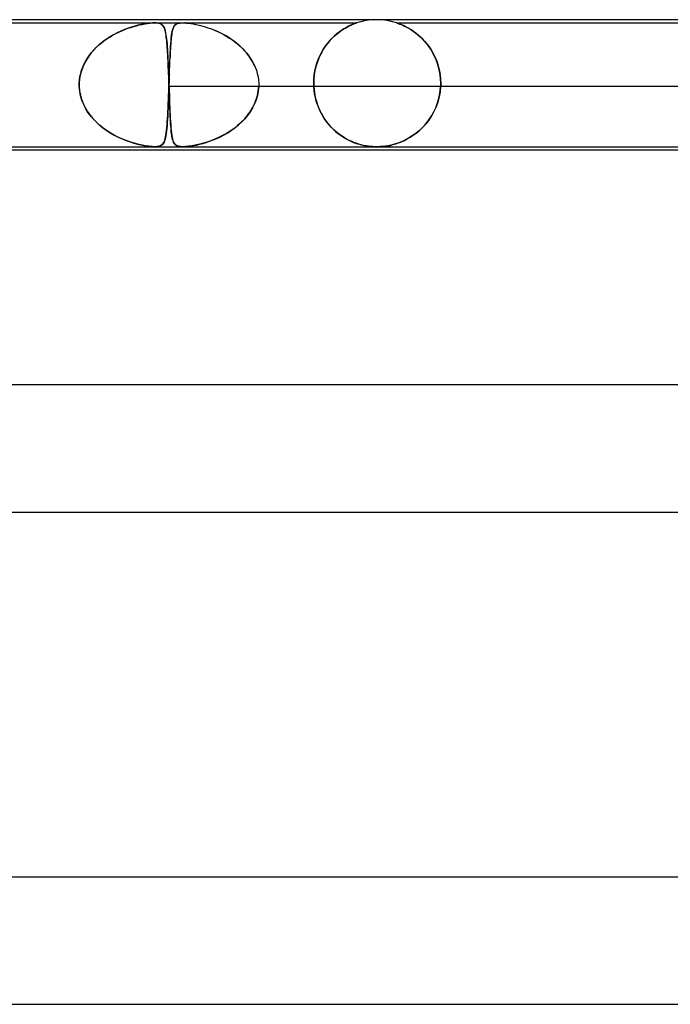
# Model space of a CAD drawing. Header units: millimetres. Extents: x -485 to 485, y -2 to 310.
# Tile 34 of 82: x -119 to -99, y 279 to 310. Entities that reach past the tile are written whole.
import ezdxf

# ---------------------------------------------------------------- set-up
doc = ezdxf.new("R2010")
doc.units = ezdxf.units.MM
doc.layers.add('HIDDEN', color=7, linetype='Continuous')
doc.layers.add('THICK', color=7, linetype='Continuous')

msp = doc.modelspace()

# ---------------------------------------------------------------- linework, layer by layer
at = {"layer": 'HIDDEN'}
for p, q in [((-108, 310), (-108.127, 309.996)), ((-107.873, 309.996), (-108, 310)), ((-133.202, 309.9), (-114.993, 309.9)), ((-116.027, 309.653), (-115.93, 309.692)), ((-115.831, 309.73), (-115.943, 309.687)), ((-115.93, 309.692), (-115.836, 309.728)), ((-115.836, 309.728), (-115.744, 309.759)), ((-115.723, 309.766), (-115.831, 309.73)), ((-115.744, 309.759), (-115.654, 309.787)), ((-115.618, 309.797), (-115.723, 309.766)), ((-115.654, 309.787), (-115.568, 309.811)), ((-115.519, 309.824), (-115.618, 309.797)), ((-115.568, 309.811), (-115.48, 309.833)), ((-115.423, 309.846), (-115.519, 309.824)), ((-115.48, 309.833), (-115.392, 309.852)), ((-115.328, 309.865), (-115.423, 309.846)), ((-115.392, 309.852), (-115.306, 309.868)), ((-115.235, 309.88), (-115.328, 309.865)), ((-115.306, 309.868), (-115.221, 309.882)), ((-115.147, 309.891), (-115.235, 309.88)), ((-115.221, 309.882), (-115.141, 309.892)), ((-115.065, 309.898), (-115.147, 309.891)), ((-115.141, 309.892), (-115.064, 309.898)), ((-114.992, 309.9), (-115.065, 309.898)), ((-115.064, 309.898), (-114.994, 309.9)), ((-114.994, 309.9), (-114.931, 309.898)), ((-114.993, 309.9), (-108.624, 309.9)), ((-114.931, 309.898), (-114.992, 309.9)), ((-114.881, 309.892), (-114.931, 309.898)), ((-114.931, 309.898), (-114.877, 309.891)), ((-114.839, 309.882), (-114.881, 309.892)), ((-114.877, 309.891), (-114.833, 309.88)), ((-114.805, 309.868), (-114.839, 309.882)), ((-114.833, 309.88), (-114.797, 309.865)), ((-114.777, 309.852), (-114.805, 309.868)), ((-114.797, 309.865), (-114.768, 309.846)), ((-114.753, 309.833), (-114.777, 309.852)), ((-114.768, 309.846), (-114.744, 309.824)), ((-114.733, 309.811), (-114.753, 309.833)), ((-114.744, 309.824), (-114.723, 309.797)), ((-114.717, 309.787), (-114.733, 309.811)), ((-114.723, 309.797), (-114.705, 309.766)), ((-114.702, 309.759), (-114.717, 309.787)), ((-114.705, 309.766), (-114.689, 309.73)), ((-114.688, 309.728), (-114.702, 309.759)), ((-114.689, 309.73), (-114.674, 309.687)), ((-114.676, 309.692), (-114.688, 309.728)), ((-114.665, 309.653), (-114.676, 309.692)), ((-114.438, 309.637), (-114.424, 309.69)), ((-114.421, 309.701), (-114.431, 309.665)), ((-114.424, 309.69), (-114.408, 309.737)), ((-114.41, 309.732), (-114.421, 309.701)), ((-114.398, 309.761), (-114.41, 309.732)), ((-114.408, 309.737), (-114.39, 309.776)), ((-114.385, 309.786), (-114.398, 309.761)), ((-114.39, 309.776), (-114.369, 309.809)), ((-114.37, 309.808), (-114.385, 309.786)), ((-114.353, 309.828), (-114.37, 309.808)), ((-114.369, 309.809), (-114.344, 309.837)), ((-114.333, 309.846), (-114.353, 309.828)), ((-114.344, 309.837), (-114.314, 309.859)), ((-114.31, 309.861), (-114.333, 309.846)), ((-114.314, 309.859), (-114.279, 309.876)), ((-114.283, 309.874), (-114.31, 309.861)), ((-114.251, 309.885), (-114.283, 309.874)), ((-114.279, 309.876), (-114.241, 309.888)), ((-114.213, 309.893), (-114.251, 309.885)), ((-114.241, 309.888), (-114.199, 309.895)), ((-114.168, 309.898), (-114.213, 309.893)), ((-114.199, 309.895), (-114.155, 309.899)), ((-114.155, 309.899), (-114.107, 309.9)), ((-114.107, 309.9), (-114.05, 309.898)), ((-114.05, 309.898), (-113.988, 309.894)), ((-114.008, 309.896), (-114.042, 309.898)), ((-113.97, 309.892), (-114.008, 309.896)), ((-113.988, 309.894), (-113.921, 309.887)), ((-113.929, 309.888), (-113.97, 309.892)), ((-113.883, 309.882), (-113.929, 309.888)), ((-113.921, 309.887), (-113.851, 309.877)), ((-113.833, 309.875), (-113.883, 309.882)), ((-113.851, 309.877), (-113.779, 309.865)), ((-113.779, 309.865), (-113.833, 309.875)), ((-113.779, 309.865), (-113.705, 309.851)), ((-113.705, 309.851), (-113.629, 309.835)), ((-113.629, 309.835), (-113.553, 309.816)), ((-113.553, 309.816), (-113.478, 309.796)), ((-113.478, 309.796), (-113.401, 309.773)), ((-113.401, 309.773), (-113.322, 309.748)), ((-113.322, 309.748), (-113.24, 309.719)), ((-113.24, 309.719), (-113.156, 309.688)), ((-113.035, 309.637), (-113.177, 309.696)), ((-109.125, 309.651), (-109.054, 309.697)), ((-109.037, 309.708), (-109.108, 309.662)), ((-109.054, 309.697), (-108.986, 309.738)), ((-108.969, 309.748), (-109.037, 309.708)), ((-108.986, 309.738), (-108.922, 309.774)), ((-108.904, 309.783), (-108.969, 309.748)), ((-108.922, 309.774), (-108.862, 309.804)), ((-108.845, 309.812), (-108.904, 309.783)), ((-108.862, 309.804), (-108.807, 309.829)), ((-108.791, 309.836), (-108.845, 309.812)), ((-108.807, 309.829), (-108.759, 309.85)), ((-108.744, 309.856), (-108.791, 309.836)), ((-108.759, 309.85), (-108.718, 309.867)), ((-108.706, 309.871), (-108.744, 309.856)), ((-108.718, 309.867), (-108.685, 309.879)), ((-108.678, 309.882), (-108.706, 309.871)), ((-108.685, 309.879), (-108.661, 309.888)), ((-108.657, 309.889), (-108.678, 309.882)), ((-108.661, 309.888), (-108.644, 309.894)), ((-108.643, 309.894), (-108.657, 309.889)), ((-108.644, 309.894), (-108.633, 309.897)), ((-108.633, 309.897), (-108.643, 309.894)), ((-108.633, 309.897), (-108.627, 309.899)), ((-108.627, 309.899), (-108.633, 309.897)), ((-108.627, 309.899), (-108.625, 309.9)), ((-108.624, 309.9), (-108.627, 309.899)), ((-108.503, 309.936), (-108.624, 309.9)), ((-108.379, 309.964), (-108.503, 309.936)), ((-108.253, 309.984), (-108.379, 309.964)), ((-108.127, 309.996), (-108.253, 309.984)), ((-107.747, 309.984), (-107.873, 309.996)), ((-107.621, 309.964), (-107.747, 309.984)), ((-107.497, 309.936), (-107.621, 309.964)), ((-107.376, 309.9), (-107.497, 309.936)), ((-107.376, 309.9), (-81.624, 309.9)), ((-107.373, 309.899), (-107.375, 309.9)), ((-107.375, 309.9), (-107.373, 309.899)), ((-107.364, 309.896), (-107.373, 309.899)), ((-107.373, 309.899), (-107.364, 309.896)), ((-107.35, 309.891), (-107.364, 309.896)), ((-107.364, 309.896), (-107.35, 309.892)), ((-107.35, 309.892), (-107.331, 309.885)), ((-107.327, 309.884), (-107.35, 309.891)), ((-107.331, 309.885), (-107.304, 309.875)), ((-107.297, 309.873), (-107.327, 309.884)), ((-107.304, 309.875), (-107.269, 309.862)), ((-107.258, 309.857), (-107.297, 309.873)), ((-107.269, 309.862), (-107.226, 309.845)), ((-107.212, 309.838), (-107.258, 309.857)), ((-107.226, 309.845), (-107.175, 309.823)), ((-107.159, 309.815), (-107.212, 309.838)), ((-107.175, 309.823), (-107.118, 309.796)), ((-107.102, 309.788), (-107.159, 309.815)), ((-107.118, 309.796), (-107.056, 309.765)), ((-107.04, 309.756), (-107.102, 309.788)), ((-107.056, 309.765), (-106.99, 309.728)), ((-106.974, 309.719), (-107.04, 309.756)), ((-106.99, 309.728), (-106.921, 309.686)), ((-106.906, 309.677), (-106.974, 309.719)), ((-116.51, 309.389), (-116.615, 309.313)), ((-116.591, 309.331), (-116.502, 309.394)), ((-116.4, 309.459), (-116.51, 309.389)), ((-116.502, 309.394), (-116.411, 309.453)), ((-116.411, 309.453), (-116.317, 309.509)), ((-116.288, 309.525), (-116.4, 309.459)), ((-116.317, 309.509), (-116.221, 309.561)), ((-116.174, 309.585), (-116.288, 309.525)), ((-116.221, 309.561), (-116.124, 309.609)), ((-116.058, 309.639), (-116.174, 309.585)), ((-116.124, 309.609), (-116.027, 309.653)), ((-115.943, 309.687), (-116.058, 309.639)), ((-114.674, 309.687), (-114.661, 309.639)), ((-114.654, 309.609), (-114.665, 309.653)), ((-114.661, 309.639), (-114.649, 309.585)), ((-114.645, 309.561), (-114.654, 309.609)), ((-114.649, 309.585), (-114.639, 309.525)), ((-114.636, 309.509), (-114.645, 309.561)), ((-114.639, 309.525), (-114.629, 309.459)), ((-114.628, 309.453), (-114.636, 309.509)), ((-114.629, 309.459), (-114.62, 309.389)), ((-114.621, 309.394), (-114.628, 309.453)), ((-114.614, 309.331), (-114.621, 309.394)), ((-114.62, 309.389), (-114.613, 309.313)), ((-114.478, 309.344), (-114.47, 309.428)), ((-114.47, 309.427), (-114.476, 309.368)), ((-114.47, 309.428), (-114.46, 309.506)), ((-114.463, 309.483), (-114.47, 309.427)), ((-114.456, 309.535), (-114.463, 309.483)), ((-114.46, 309.506), (-114.45, 309.575)), ((-114.449, 309.583), (-114.456, 309.535)), ((-114.45, 309.575), (-114.438, 309.637)), ((-114.44, 309.626), (-114.449, 309.583)), ((-114.431, 309.665), (-114.44, 309.626)), ((-113.156, 309.688), (-113.07, 309.652)), ((-113.07, 309.652), (-112.984, 309.613)), ((-112.89, 309.568), (-113.035, 309.637)), ((-112.984, 309.613), (-112.896, 309.571)), ((-112.896, 309.571), (-112.808, 309.524)), ((-112.745, 309.489), (-112.89, 309.568)), ((-112.808, 309.524), (-112.719, 309.474)), ((-112.603, 309.4), (-112.745, 309.489)), ((-112.719, 309.474), (-112.632, 309.42)), ((-112.632, 309.42), (-112.547, 309.362)), ((-112.466, 309.303), (-112.603, 309.4)), ((-109.489, 309.325), (-109.418, 309.402)), ((-109.4, 309.42), (-109.472, 309.344)), ((-109.418, 309.402), (-109.345, 309.473)), ((-109.328, 309.49), (-109.4, 309.42)), ((-109.345, 309.473), (-109.271, 309.539)), ((-109.254, 309.553), (-109.328, 309.49)), ((-109.271, 309.539), (-109.197, 309.598)), ((-109.181, 309.611), (-109.254, 309.553)), ((-109.197, 309.598), (-109.125, 309.651)), ((-109.108, 309.662), (-109.181, 309.611)), ((-106.921, 309.686), (-106.848, 309.638)), ((-106.835, 309.629), (-106.906, 309.677)), ((-106.848, 309.638), (-106.775, 309.585)), ((-106.764, 309.576), (-106.835, 309.629)), ((-106.775, 309.585), (-106.701, 309.526)), ((-106.692, 309.518), (-106.764, 309.576)), ((-106.701, 309.526), (-106.628, 309.462)), ((-106.62, 309.454), (-106.692, 309.518)), ((-106.628, 309.462), (-106.556, 309.392)), ((-106.549, 309.385), (-106.62, 309.454)), ((-106.556, 309.392), (-106.485, 309.316)), ((-106.479, 309.31), (-106.549, 309.385)), ((-116.913, 309.043), (-116.838, 309.12)), ((-116.813, 309.144), (-116.905, 309.051)), ((-116.838, 309.12), (-116.759, 309.194)), ((-116.717, 309.231), (-116.813, 309.144)), ((-116.759, 309.194), (-116.676, 309.264)), ((-116.615, 309.313), (-116.717, 309.231)), ((-116.676, 309.264), (-116.591, 309.331)), ((-114.608, 309.264), (-114.614, 309.331)), ((-114.613, 309.313), (-114.605, 309.231)), ((-114.602, 309.194), (-114.608, 309.264)), ((-114.605, 309.231), (-114.599, 309.144)), ((-114.597, 309.12), (-114.602, 309.194)), ((-114.599, 309.144), (-114.592, 309.051)), ((-114.592, 309.043), (-114.597, 309.12)), ((-114.496, 309.092), (-114.501, 309.014)), ((-114.499, 309.048), (-114.493, 309.153)), ((-114.492, 309.167), (-114.496, 309.092)), ((-114.493, 309.153), (-114.486, 309.252)), ((-114.487, 309.237), (-114.492, 309.167)), ((-114.482, 309.304), (-114.487, 309.237)), ((-114.486, 309.252), (-114.478, 309.344)), ((-114.476, 309.368), (-114.482, 309.304)), ((-112.547, 309.362), (-112.464, 309.301)), ((-112.337, 309.197), (-112.466, 309.303)), ((-112.464, 309.301), (-112.383, 309.237)), ((-112.383, 309.237), (-112.305, 309.169)), ((-112.216, 309.083), (-112.337, 309.197)), ((-112.305, 309.169), (-112.231, 309.098)), ((-112.231, 309.098), (-112.16, 309.023)), ((-112.105, 308.96), (-112.216, 309.083)), ((-109.672, 309.079), (-109.731, 308.979)), ((-109.683, 309.061), (-109.622, 309.155)), ((-109.608, 309.174), (-109.672, 309.079)), ((-109.622, 309.155), (-109.557, 309.243)), ((-109.541, 309.263), (-109.608, 309.174)), ((-109.557, 309.243), (-109.489, 309.325)), ((-109.472, 309.344), (-109.541, 309.263)), ((-106.485, 309.316), (-106.416, 309.235)), ((-106.411, 309.228), (-106.479, 309.31)), ((-106.416, 309.235), (-106.35, 309.147)), ((-106.346, 309.141), (-106.411, 309.228)), ((-106.35, 309.147), (-106.288, 309.054)), ((-106.284, 309.048), (-106.346, 309.141)), ((-117.165, 308.7), (-117.11, 308.791)), ((-117.069, 308.85), (-117.141, 308.741)), ((-117.11, 308.791), (-117.049, 308.878)), ((-116.991, 308.953), (-117.069, 308.85)), ((-117.049, 308.878), (-116.983, 308.962)), ((-116.905, 309.051), (-116.991, 308.953)), ((-116.983, 308.962), (-116.913, 309.043)), ((-114.592, 309.051), (-114.586, 308.953)), ((-114.587, 308.962), (-114.592, 309.043)), ((-114.582, 308.878), (-114.587, 308.962)), ((-114.586, 308.953), (-114.58, 308.85)), ((-114.577, 308.791), (-114.582, 308.878)), ((-114.58, 308.85), (-114.575, 308.741)), ((-114.573, 308.7), (-114.577, 308.791)), ((-114.516, 308.692), (-114.51, 308.817)), ((-114.509, 308.845), (-114.513, 308.756)), ((-114.51, 308.817), (-114.505, 308.936)), ((-114.505, 308.931), (-114.509, 308.845)), ((-114.505, 308.936), (-114.499, 309.048)), ((-114.501, 309.014), (-114.505, 308.931)), ((-112.16, 309.023), (-112.092, 308.944)), ((-112.005, 308.829), (-112.105, 308.96)), ((-112.092, 308.944), (-112.029, 308.863)), ((-112.029, 308.863), (-111.97, 308.778)), ((-111.917, 308.69), (-112.005, 308.829)), ((-111.97, 308.778), (-111.917, 308.69)), ((-109.835, 308.761), (-109.878, 308.644)), ((-109.84, 308.747), (-109.793, 308.857)), ((-109.786, 308.873), (-109.835, 308.761)), ((-109.793, 308.857), (-109.741, 308.962)), ((-109.731, 308.979), (-109.786, 308.873)), ((-109.741, 308.962), (-109.683, 309.061)), ((-106.288, 309.054), (-106.229, 308.955)), ((-106.226, 308.95), (-106.284, 309.048)), ((-106.229, 308.955), (-106.176, 308.851)), ((-106.173, 308.846), (-106.226, 308.95)), ((-106.176, 308.851), (-106.127, 308.742)), ((-106.125, 308.737), (-106.173, 308.846)), ((-117.258, 308.509), (-117.303, 308.385)), ((-117.295, 308.41), (-117.258, 308.509)), ((-117.204, 308.627), (-117.258, 308.509)), ((-117.258, 308.509), (-117.215, 308.606)), ((-117.215, 308.606), (-117.165, 308.7)), ((-117.141, 308.741), (-117.204, 308.627)), ((-114.575, 308.741), (-114.569, 308.627)), ((-114.568, 308.606), (-114.573, 308.7)), ((-114.569, 308.627), (-114.564, 308.509)), ((-114.564, 308.509), (-114.568, 308.606)), ((-114.56, 308.41), (-114.564, 308.509)), ((-114.564, 308.509), (-114.559, 308.385)), ((-114.526, 308.425), (-114.521, 308.561)), ((-114.521, 308.561), (-114.516, 308.692)), ((-111.917, 308.69), (-111.869, 308.598)), ((-111.844, 308.545), (-111.917, 308.69)), ((-111.869, 308.598), (-111.827, 308.504)), ((-111.827, 308.504), (-111.79, 308.407)), ((-109.945, 308.388), (-109.917, 308.511)), ((-109.914, 308.521), (-109.944, 308.395)), ((-109.917, 308.511), (-109.882, 308.632)), ((-109.878, 308.644), (-109.914, 308.521)), ((-109.882, 308.632), (-109.84, 308.747)), ((-106.127, 308.742), (-106.085, 308.627)), ((-106.083, 308.623), (-106.125, 308.737)), ((-106.085, 308.627), (-106.048, 308.508)), ((-106.048, 308.505), (-106.083, 308.623)), ((-106.048, 308.508), (-106.02, 308.385)), ((-106.019, 308.383), (-106.048, 308.505)), ((-117.362, 308.104), (-117.347, 308.208)), ((-117.336, 308.259), (-117.359, 308.131)), ((-117.347, 308.208), (-117.324, 308.31)), ((-117.303, 308.385), (-117.336, 308.259)), ((-117.324, 308.31), (-117.295, 308.41)), ((-114.556, 308.31), (-114.56, 308.41)), ((-114.559, 308.385), (-114.554, 308.259)), ((-114.552, 308.208), (-114.556, 308.31)), ((-114.554, 308.259), (-114.549, 308.131)), ((-114.548, 308.104), (-114.552, 308.208)), ((-114.541, 308), (-114.536, 308.144)), ((-114.536, 308.144), (-114.531, 308.286)), ((-114.534, 308.185), (-114.536, 308.139)), ((-114.533, 308.231), (-114.534, 308.185)), ((-114.531, 308.277), (-114.533, 308.231)), ((-114.531, 308.286), (-114.526, 308.425)), ((-111.79, 308.407), (-111.761, 308.308)), ((-111.761, 308.308), (-111.738, 308.206)), ((-111.738, 308.206), (-111.723, 308.103)), ((-109.965, 308.266), (-109.978, 308.134)), ((-109.978, 308.131), (-109.965, 308.261)), ((-109.944, 308.395), (-109.965, 308.266)), ((-109.965, 308.261), (-109.945, 308.388)), ((-106.02, 308.385), (-105.999, 308.259)), ((-105.998, 308.258), (-106.019, 308.383)), ((-105.999, 308.259), (-105.986, 308.13)), ((-105.986, 308.13), (-105.998, 308.258)), ((-117.369, 308), (-117.37, 307.983)), ((-117.37, 307.983), (-117.369, 308)), ((-117.37, 307.983), (-117.37, 307.967)), ((-117.37, 307.967), (-117.37, 307.983)), ((-117.37, 307.967), (-117.37, 307.95)), ((-117.37, 307.95), (-117.37, 307.967)), ((-117.37, 307.95), (-117.37, 307.933)), ((-117.37, 307.933), (-117.37, 307.95)), ((-117.37, 307.933), (-117.37, 307.917)), ((-117.37, 307.917), (-117.37, 307.933)), ((-117.37, 307.917), (-117.369, 307.9)), ((-117.369, 307.9), (-117.37, 307.917)), ((-117.359, 308.131), (-117.369, 308)), ((-117.369, 308), (-117.362, 308.104)), ((-117.369, 307.9), (-117.358, 307.763)), ((-117.356, 307.752), (-117.369, 307.9)), ((-114.549, 308.131), (-114.544, 308)), ((-114.549, 307.758), (-114.544, 307.9)), ((-114.544, 307.9), (-114.549, 307.759)), ((-114.544, 308), (-114.548, 308.104)), ((-114.544, 307.983), (-114.544, 308)), ((-114.544, 308), (-114.544, 307.983)), ((-114.543, 307.967), (-114.544, 307.983)), ((-114.544, 307.983), (-114.543, 307.967)), ((-114.544, 307.917), (-114.543, 307.933)), ((-114.544, 307.9), (-114.544, 307.917)), ((-98.276, 307.9), (-114.544, 307.9)), ((-114.543, 307.95), (-114.543, 307.967)), ((-114.543, 307.967), (-114.543, 307.95)), ((-114.543, 307.933), (-114.542, 307.95)), ((-114.542, 307.933), (-114.543, 307.95)), ((-114.543, 307.95), (-114.542, 307.933)), ((-114.542, 307.967), (-114.541, 307.983)), ((-114.542, 307.95), (-114.542, 307.967)), ((-114.541, 307.917), (-114.542, 307.933)), ((-114.542, 307.933), (-114.541, 307.917)), ((-114.539, 308.047), (-114.541, 308)), ((-114.541, 307.983), (-114.541, 308)), ((-114.541, 307.9), (-114.541, 307.917)), ((-114.541, 307.917), (-114.541, 307.9)), ((-114.536, 307.753), (-114.541, 307.9)), ((-114.541, 307.9), (-114.536, 307.763)), ((-114.537, 308.093), (-114.539, 308.047)), ((-114.536, 308.139), (-114.537, 308.093)), ((-111.716, 307.9), (-111.728, 307.759)), ((-111.728, 307.758), (-111.716, 307.9)), ((-111.723, 308.103), (-111.716, 308)), ((-111.716, 308), (-111.715, 307.983)), ((-111.715, 307.917), (-111.716, 307.9)), ((-95.447, 307.9), (-111.716, 307.9)), ((-111.715, 307.983), (-111.715, 307.967)), ((-111.715, 307.967), (-111.715, 307.95)), ((-111.715, 307.95), (-111.715, 307.933)), ((-111.715, 307.933), (-111.715, 307.917)), ((-109.978, 308.134), (-109.982, 308)), ((-109.982, 308), (-109.978, 308.131)), ((-109.982, 307.983), (-109.982, 308)), ((-109.982, 308), (-109.982, 307.983)), ((-109.982, 307.967), (-109.982, 307.983)), ((-109.982, 307.983), (-109.982, 307.967)), ((-109.981, 307.95), (-109.982, 307.967)), ((-109.982, 307.967), (-109.981, 307.95)), ((-109.981, 307.933), (-109.981, 307.95)), ((-109.981, 307.95), (-109.981, 307.933)), ((-109.98, 307.917), (-109.981, 307.933)), ((-109.981, 307.933), (-109.98, 307.917)), ((-109.979, 307.9), (-109.98, 307.917)), ((-109.98, 307.917), (-109.979, 307.9)), ((-109.979, 307.9), (-109.972, 307.804)), ((-109.97, 307.782), (-109.979, 307.9)), ((-105.984, 307.9), (-105.999, 307.732)), ((-105.996, 307.759), (-105.984, 307.9)), ((-105.981, 308), (-105.986, 308.13)), ((-105.986, 308.13), (-105.981, 308)), ((-105.983, 307.917), (-105.984, 307.9)), ((-105.984, 307.9), (-105.983, 307.917)), ((-105.982, 307.933), (-105.983, 307.917)), ((-105.983, 307.917), (-105.982, 307.933)), ((-105.981, 307.967), (-105.982, 307.95)), ((-105.982, 307.95), (-105.981, 307.967)), ((-105.982, 307.95), (-105.982, 307.933)), ((-105.982, 307.933), (-105.982, 307.95)), ((-105.981, 308), (-105.981, 307.983)), ((-105.981, 307.983), (-105.981, 308)), ((-105.981, 307.983), (-105.981, 307.967)), ((-105.981, 307.967), (-105.981, 307.983)), ((-117.358, 307.763), (-117.333, 307.627)), ((-117.328, 307.606), (-117.356, 307.752)), ((-117.333, 307.627), (-117.296, 307.494)), ((-117.286, 307.464), (-117.328, 307.606)), ((-114.56, 307.483), (-114.555, 307.618)), ((-114.555, 307.618), (-114.56, 307.481)), ((-114.549, 307.759), (-114.555, 307.618)), ((-114.555, 307.618), (-114.549, 307.758)), ((-114.536, 307.763), (-114.531, 307.627)), ((-114.531, 307.607), (-114.536, 307.753)), ((-114.531, 307.627), (-114.526, 307.494)), ((-114.525, 307.466), (-114.531, 307.607)), ((-111.754, 307.618), (-111.794, 307.481)), ((-111.794, 307.483), (-111.754, 307.618)), ((-111.728, 307.759), (-111.754, 307.618)), ((-111.754, 307.618), (-111.728, 307.758)), ((-109.972, 307.804), (-109.961, 307.709)), ((-109.954, 307.666), (-109.97, 307.782)), ((-109.961, 307.709), (-109.945, 307.615)), ((-109.932, 307.552), (-109.954, 307.666)), ((-109.945, 307.615), (-109.924, 307.522)), ((-109.903, 307.44), (-109.932, 307.552)), ((-109.924, 307.522), (-109.9, 307.43)), ((-106.029, 307.567), (-106.072, 307.406)), ((-106.05, 307.483), (-106.018, 307.62)), ((-105.999, 307.732), (-106.029, 307.567)), ((-106.018, 307.62), (-105.996, 307.759)), ((-117.296, 307.494), (-117.247, 307.365)), ((-117.23, 307.327), (-117.286, 307.464)), ((-117.247, 307.365), (-117.186, 307.239)), ((-117.163, 307.196), (-117.23, 307.327)), ((-117.186, 307.239), (-117.115, 307.118)), ((-114.577, 307.104), (-114.571, 307.224)), ((-114.571, 307.22), (-114.577, 307.096)), ((-114.571, 307.224), (-114.565, 307.351)), ((-114.565, 307.348), (-114.571, 307.22)), ((-114.565, 307.351), (-114.56, 307.483)), ((-114.56, 307.481), (-114.565, 307.348)), ((-114.526, 307.494), (-114.522, 307.365)), ((-114.52, 307.33), (-114.525, 307.466)), ((-114.522, 307.365), (-114.517, 307.239)), ((-114.515, 307.2), (-114.52, 307.33)), ((-114.517, 307.239), (-114.512, 307.118)), ((-111.911, 307.22), (-111.987, 307.096)), ((-111.982, 307.104), (-111.909, 307.224)), ((-111.847, 307.348), (-111.911, 307.22)), ((-111.909, 307.224), (-111.845, 307.351)), ((-111.794, 307.481), (-111.847, 307.348)), ((-111.845, 307.351), (-111.794, 307.483)), ((-109.868, 307.33), (-109.903, 307.44)), ((-109.9, 307.43), (-109.871, 307.341)), ((-109.871, 307.341), (-109.839, 307.254)), ((-109.827, 307.225), (-109.868, 307.33)), ((-109.839, 307.254), (-109.804, 307.169)), ((-109.782, 307.123), (-109.827, 307.225)), ((-106.197, 307.103), (-106.14, 307.224)), ((-106.128, 307.252), (-106.195, 307.106)), ((-106.14, 307.224), (-106.091, 307.351)), ((-106.072, 307.406), (-106.128, 307.252)), ((-106.091, 307.351), (-106.05, 307.483)), ((-117.084, 307.072), (-117.163, 307.196)), ((-117.115, 307.118), (-117.034, 307.003)), ((-116.997, 306.955), (-117.084, 307.072)), ((-117.034, 307.003), (-116.945, 306.894)), ((-116.901, 306.845), (-116.997, 306.955)), ((-114.584, 306.979), (-114.59, 306.868)), ((-114.589, 306.881), (-114.583, 306.989)), ((-114.577, 307.096), (-114.584, 306.979)), ((-114.583, 306.989), (-114.577, 307.104)), ((-114.51, 307.076), (-114.515, 307.2)), ((-114.512, 307.118), (-114.506, 307.003)), ((-114.504, 306.959), (-114.51, 307.076)), ((-114.506, 307.003), (-114.501, 306.894)), ((-114.498, 306.849), (-114.504, 306.959)), ((-112.073, 306.979), (-112.167, 306.868)), ((-112.155, 306.881), (-112.065, 306.989)), ((-111.987, 307.096), (-112.073, 306.979)), ((-112.065, 306.989), (-111.982, 307.104)), ((-109.804, 307.169), (-109.765, 307.088)), ((-109.731, 307.025), (-109.782, 307.123)), ((-109.765, 307.088), (-109.722, 307.009)), ((-109.677, 306.931), (-109.731, 307.025)), ((-109.722, 307.009), (-109.677, 306.933)), ((-109.677, 306.933), (-109.63, 306.859)), ((-109.618, 306.842), (-109.677, 306.931)), ((-106.272, 306.969), (-106.357, 306.84)), ((-106.331, 306.878), (-106.261, 306.987)), ((-106.195, 307.106), (-106.272, 306.969)), ((-106.261, 306.987), (-106.197, 307.103)), ((-116.945, 306.894), (-116.848, 306.791)), ((-116.797, 306.741), (-116.901, 306.845)), ((-116.848, 306.791), (-116.744, 306.693)), ((-116.688, 306.645), (-116.797, 306.741)), ((-116.744, 306.693), (-116.634, 306.603)), ((-116.574, 306.557), (-116.688, 306.645)), ((-116.634, 306.603), (-116.519, 306.518)), ((-114.619, 306.517), (-114.611, 306.597)), ((-114.605, 306.666), (-114.613, 306.576)), ((-114.611, 306.597), (-114.604, 306.685)), ((-114.597, 306.764), (-114.605, 306.666)), ((-114.604, 306.685), (-114.596, 306.78)), ((-114.59, 306.868), (-114.597, 306.764)), ((-114.596, 306.78), (-114.589, 306.881)), ((-114.501, 306.894), (-114.495, 306.791)), ((-114.492, 306.746), (-114.498, 306.849)), ((-114.495, 306.791), (-114.489, 306.693)), ((-114.486, 306.65), (-114.492, 306.746)), ((-114.489, 306.693), (-114.482, 306.603)), ((-114.478, 306.562), (-114.486, 306.65)), ((-114.482, 306.603), (-114.474, 306.518)), ((-112.577, 306.517), (-112.465, 306.597)), ((-112.379, 306.666), (-112.494, 306.576)), ((-112.465, 306.597), (-112.357, 306.685)), ((-112.27, 306.764), (-112.379, 306.666)), ((-112.357, 306.685), (-112.253, 306.78)), ((-112.167, 306.868), (-112.27, 306.764)), ((-112.253, 306.78), (-112.155, 306.881)), ((-109.63, 306.859), (-109.579, 306.789)), ((-109.555, 306.758), (-109.618, 306.842)), ((-109.579, 306.789), (-109.527, 306.722)), ((-109.489, 306.678), (-109.555, 306.758)), ((-109.527, 306.722), (-109.472, 306.658)), ((-109.42, 306.603), (-109.489, 306.678)), ((-109.472, 306.658), (-109.415, 306.597)), ((-109.349, 306.533), (-109.42, 306.603)), ((-109.415, 306.597), (-109.356, 306.539)), ((-106.549, 306.612), (-106.655, 306.511)), ((-106.572, 306.589), (-106.487, 306.678)), ((-106.45, 306.721), (-106.549, 306.612)), ((-106.487, 306.678), (-106.406, 306.775)), ((-106.357, 306.84), (-106.45, 306.721)), ((-106.406, 306.775), (-106.331, 306.878)), ((-116.457, 306.477), (-116.574, 306.557)), ((-116.519, 306.518), (-116.399, 306.44)), ((-116.338, 306.404), (-116.457, 306.477)), ((-116.399, 306.44), (-116.274, 306.368)), ((-116.218, 306.338), (-116.338, 306.404)), ((-116.274, 306.368), (-116.147, 306.303)), ((-116.098, 306.279), (-116.218, 306.338)), ((-116.147, 306.303), (-116.019, 306.244)), ((-114.654, 306.288), (-114.667, 306.234)), ((-114.66, 306.262), (-114.648, 306.316)), ((-114.642, 306.35), (-114.654, 306.288)), ((-114.648, 306.316), (-114.638, 306.376)), ((-114.632, 306.418), (-114.642, 306.35)), ((-114.638, 306.376), (-114.628, 306.443)), ((-114.622, 306.493), (-114.632, 306.418)), ((-114.628, 306.443), (-114.619, 306.517)), ((-114.613, 306.576), (-114.622, 306.493)), ((-114.471, 306.482), (-114.478, 306.562)), ((-114.474, 306.518), (-114.466, 306.44)), ((-114.462, 306.409), (-114.471, 306.482)), ((-114.466, 306.44), (-114.456, 306.368)), ((-114.452, 306.343), (-114.462, 306.409)), ((-114.456, 306.368), (-114.445, 306.303)), ((-114.442, 306.284), (-114.452, 306.343)), ((-114.445, 306.303), (-114.433, 306.244)), ((-114.429, 306.231), (-114.442, 306.284)), ((-112.979, 306.288), (-113.102, 306.234)), ((-113.037, 306.262), (-112.922, 306.316)), ((-112.856, 306.35), (-112.979, 306.288)), ((-112.922, 306.316), (-112.806, 306.376)), ((-112.733, 306.418), (-112.856, 306.35)), ((-112.806, 306.376), (-112.691, 306.443)), ((-112.612, 306.493), (-112.733, 306.418)), ((-112.691, 306.443), (-112.577, 306.517)), ((-112.494, 306.576), (-112.612, 306.493)), ((-109.356, 306.539), (-109.296, 306.484)), ((-109.276, 306.467), (-109.349, 306.533)), ((-109.296, 306.484), (-109.233, 306.432)), ((-109.2, 306.406), (-109.276, 306.467)), ((-109.233, 306.432), (-109.17, 306.384)), ((-109.123, 306.35), (-109.2, 306.406)), ((-109.17, 306.384), (-109.107, 306.339)), ((-109.044, 306.298), (-109.123, 306.35)), ((-109.107, 306.339), (-109.043, 306.298)), ((-108.964, 306.251), (-109.044, 306.298)), ((-109.043, 306.298), (-108.979, 306.26)), ((-107.035, 306.245), (-106.941, 306.299)), ((-106.879, 306.339), (-106.993, 306.268)), ((-106.941, 306.299), (-106.847, 306.36)), ((-106.765, 306.42), (-106.879, 306.339)), ((-106.847, 306.36), (-106.754, 306.429)), ((-106.655, 306.511), (-106.765, 306.42)), ((-106.754, 306.429), (-106.661, 306.505)), ((-106.661, 306.505), (-106.572, 306.589)), ((-115.979, 306.227), (-116.098, 306.279)), ((-116.019, 306.244), (-115.893, 306.193)), ((-115.862, 306.182), (-115.979, 306.227)), ((-115.893, 306.193), (-115.77, 306.15)), ((-115.747, 306.142), (-115.862, 306.182)), ((-115.77, 306.15), (-115.651, 306.112)), ((-115.636, 306.108), (-115.747, 306.142)), ((-115.651, 306.112), (-115.537, 306.081)), ((-115.529, 306.079), (-115.636, 306.108)), ((-115.537, 306.081), (-115.43, 306.056)), ((-115.428, 306.056), (-115.529, 306.079)), ((-115.43, 306.056), (-115.333, 306.036)), ((-115.333, 306.037), (-115.428, 306.056)), ((-115.251, 306.023), (-115.333, 306.037)), ((-115.333, 306.036), (-115.25, 306.022)), ((-115.181, 306.013), (-115.251, 306.023)), ((-115.25, 306.022), (-115.181, 306.013)), ((-115.181, 306.013), (-115.124, 306.007)), ((-115.124, 306.007), (-115.181, 306.013)), ((-115.124, 306.007), (-115.076, 306.003)), ((-115.075, 306.003), (-115.124, 306.007)), ((-115.076, 306.003), (-115.033, 306.001)), ((-115.032, 306.001), (-115.075, 306.003)), ((-115.033, 306.001), (-114.992, 306)), ((-114.992, 306), (-115.032, 306.001)), ((-114.992, 306), (-114.955, 306.001)), ((-114.956, 306.001), (-114.992, 306)), ((-114.922, 306.003), (-114.956, 306.001)), ((-114.955, 306.001), (-114.921, 306.003)), ((-114.891, 306.007), (-114.922, 306.003)), ((-114.921, 306.003), (-114.888, 306.007)), ((-114.859, 306.013), (-114.891, 306.007)), ((-114.888, 306.007), (-114.856, 306.013)), ((-114.827, 306.022), (-114.859, 306.013)), ((-114.856, 306.013), (-114.825, 306.023)), ((-114.796, 306.036), (-114.827, 306.022)), ((-114.825, 306.023), (-114.795, 306.036)), ((-114.766, 306.055), (-114.796, 306.036)), ((-114.795, 306.036), (-114.767, 306.054)), ((-114.767, 306.054), (-114.743, 306.077)), ((-114.741, 306.079), (-114.766, 306.055)), ((-114.743, 306.077), (-114.722, 306.104)), ((-114.718, 306.109), (-114.741, 306.079)), ((-114.722, 306.104), (-114.704, 306.135)), ((-114.699, 306.145), (-114.718, 306.109)), ((-114.704, 306.135), (-114.687, 306.172)), ((-114.682, 306.186), (-114.699, 306.145)), ((-114.687, 306.172), (-114.673, 306.214)), ((-114.667, 306.234), (-114.682, 306.186)), ((-114.673, 306.214), (-114.66, 306.262)), ((-114.433, 306.244), (-114.418, 306.193)), ((-114.416, 306.185), (-114.429, 306.231)), ((-114.418, 306.193), (-114.402, 306.15)), ((-114.4, 306.145), (-114.416, 306.185)), ((-114.402, 306.15), (-114.383, 306.112)), ((-114.382, 306.111), (-114.4, 306.145)), ((-114.383, 306.112), (-114.361, 306.081)), ((-114.361, 306.082), (-114.382, 306.111)), ((-114.337, 306.058), (-114.361, 306.082)), ((-114.361, 306.081), (-114.335, 306.056)), ((-114.309, 306.039), (-114.337, 306.058)), ((-114.335, 306.056), (-114.306, 306.036)), ((-114.279, 306.024), (-114.309, 306.039)), ((-114.306, 306.036), (-114.275, 306.022)), ((-114.247, 306.014), (-114.279, 306.024)), ((-114.275, 306.022), (-114.243, 306.013)), ((-114.215, 306.007), (-114.247, 306.014)), ((-114.243, 306.013), (-114.212, 306.007)), ((-114.184, 306.003), (-114.215, 306.007)), ((-114.212, 306.007), (-114.18, 306.003)), ((-114.15, 306.001), (-114.184, 306.003)), ((-114.18, 306.003), (-114.146, 306.001)), ((-114.114, 306), (-114.15, 306.001)), ((-114.146, 306.001), (-114.109, 306)), ((-114.069, 306.001), (-114.109, 306)), ((-114.109, 306), (-114.068, 306.001)), ((-114.027, 306.003), (-114.069, 306.001)), ((-114.068, 306.001), (-114.024, 306.003)), ((-113.98, 306.007), (-114.027, 306.003)), ((-114.024, 306.003), (-113.975, 306.007)), ((-113.923, 306.013), (-113.98, 306.007)), ((-113.975, 306.007), (-113.917, 306.013)), ((-113.854, 306.022), (-113.923, 306.013)), ((-113.917, 306.013), (-113.849, 306.023)), ((-113.771, 306.036), (-113.854, 306.022)), ((-113.849, 306.023), (-113.768, 306.036)), ((-113.675, 306.055), (-113.771, 306.036)), ((-113.768, 306.036), (-113.677, 306.054)), ((-113.677, 306.054), (-113.581, 306.077)), ((-113.57, 306.079), (-113.675, 306.055)), ((-113.581, 306.077), (-113.479, 306.104)), ((-113.459, 306.109), (-113.57, 306.079)), ((-113.479, 306.104), (-113.373, 306.135)), ((-113.343, 306.145), (-113.459, 306.109)), ((-113.373, 306.135), (-113.263, 306.172)), ((-113.224, 306.186), (-113.343, 306.145)), ((-113.263, 306.172), (-113.151, 306.214)), ((-113.102, 306.234), (-113.224, 306.186)), ((-113.151, 306.214), (-113.037, 306.262)), ((-108.979, 306.26), (-108.916, 306.225)), ((-108.884, 306.209), (-108.964, 306.251)), ((-108.916, 306.225), (-108.852, 306.193)), ((-108.804, 306.171), (-108.884, 306.209)), ((-108.852, 306.193), (-108.789, 306.164)), ((-108.723, 306.137), (-108.804, 306.171)), ((-108.789, 306.164), (-108.726, 306.138)), ((-108.726, 306.138), (-108.664, 306.115)), ((-108.644, 306.108), (-108.723, 306.137)), ((-108.664, 306.115), (-108.603, 306.094)), ((-108.565, 306.082), (-108.644, 306.108)), ((-108.603, 306.094), (-108.543, 306.076)), ((-108.486, 306.061), (-108.565, 306.082)), ((-108.543, 306.076), (-108.485, 306.06)), ((-108.41, 306.043), (-108.486, 306.061)), ((-108.485, 306.06), (-108.425, 306.046)), ((-108.425, 306.046), (-108.361, 306.033)), ((-108.334, 306.028), (-108.41, 306.043)), ((-108.361, 306.033), (-108.294, 306.022)), ((-108.261, 306.017), (-108.334, 306.028)), ((-108.294, 306.022), (-108.224, 306.013)), ((-108.193, 306.009), (-108.261, 306.017)), ((-108.224, 306.013), (-108.15, 306.006)), ((-108.128, 306.004), (-108.193, 306.009)), ((-108.15, 306.006), (-108.075, 306.001)), ((-108.066, 306.001), (-108.128, 306.004)), ((-108.075, 306.001), (-108, 306)), ((-108.006, 306), (-108.066, 306.001)), ((-108, 306), (-107.923, 306.001)), ((-107.937, 306.001), (-107.998, 306)), ((-107.875, 306.004), (-107.937, 306.001)), ((-107.923, 306.001), (-107.842, 306.006)), ((-107.809, 306.009), (-107.875, 306.004)), ((-107.842, 306.006), (-107.758, 306.014)), ((-107.732, 306.018), (-107.809, 306.009)), ((-107.758, 306.014), (-107.669, 306.027)), ((-107.645, 306.031), (-107.732, 306.018)), ((-107.669, 306.027), (-107.578, 306.044)), ((-107.546, 306.052), (-107.645, 306.031)), ((-107.578, 306.044), (-107.488, 306.066)), ((-107.441, 306.079), (-107.546, 306.052)), ((-107.488, 306.066), (-107.399, 306.091)), ((-107.332, 306.114), (-107.441, 306.079)), ((-107.399, 306.091), (-107.311, 306.121)), ((-107.22, 306.156), (-107.332, 306.114)), ((-107.311, 306.121), (-107.221, 306.156)), ((-107.221, 306.156), (-107.128, 306.197)), ((-107.107, 306.208), (-107.22, 306.156)), ((-107.128, 306.197), (-107.035, 306.245)), ((-106.993, 306.268), (-107.107, 306.208))]:
    msp.add_line(p, q, dxfattribs=at)
at = {"layer": 'THICK'}
for p, q in [((268, 310), (-268, 310)), ((-188.085, 306), (-2, 306)), ((-187.395, 305.9), (-38.184, 305.9)), ((275.5, 298.5), (-275.5, 298.5)), ((-193.566, 294.5), (-1.751, 294.5)), ((284, 283), (-284, 283)), ((-199.541, 279), (-1.801, 279))]:
    msp.add_line(p, q, dxfattribs=at)

doc.saveas('drawing.dxf')
